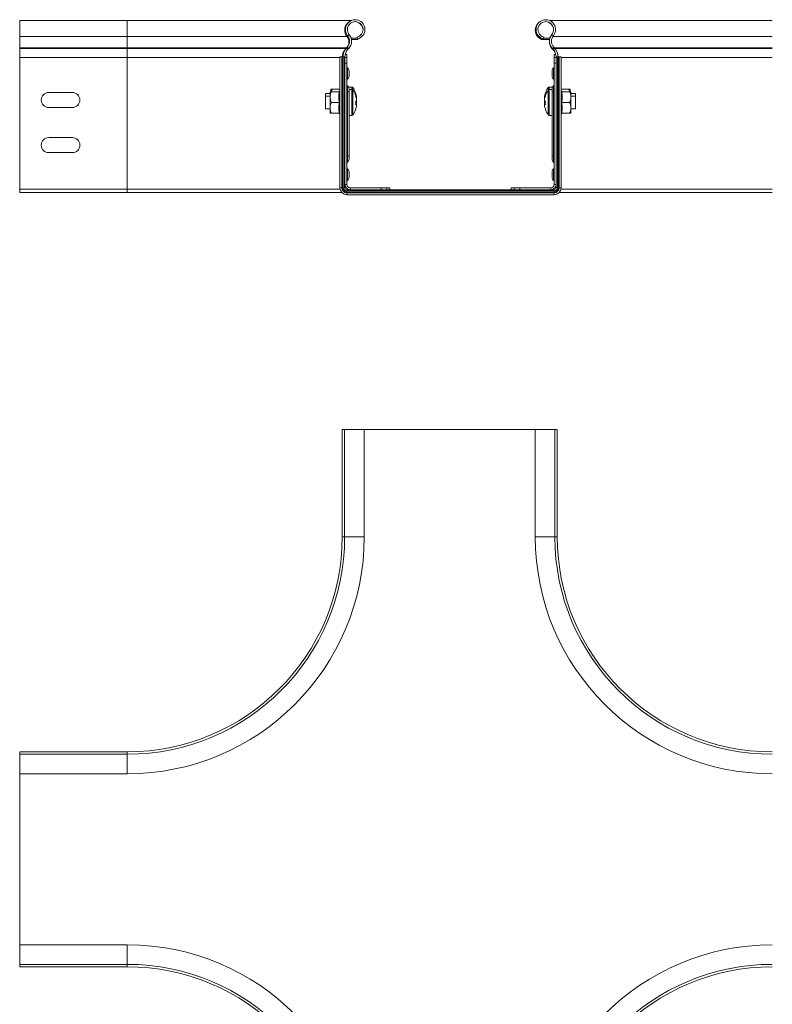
# Model space of a CAD drawing. Header units: millimetres. Extents: x 274 to 1864, y -1378 to 533.
# Tile 15 of 32: x 1164 to 1514, y -946 to -487. Entities that reach past the tile are written whole.
import ezdxf

# ---------------------------------------------------------------- set-up
doc = ezdxf.new("R2010")
doc.units = ezdxf.units.MM
doc.linetypes.add('K5LT32768', pattern=[0])
doc.linetypes.add('K5LT32769', pattern=[0])

msp = doc.modelspace()

# ---------------------------------------------------------------- linework, layer by layer
at = {"color": 7, "linetype": 'K5LT32768', "lineweight": 15}
for p, q in [((1213.58, -487.81), (1163.58, -487.81)), ((1163.58, -495.26), (1163.58, -487.81)), ((1317.85, -487.81), (1213.58, -487.81)), ((1513.58, -487.81), (1410, -487.81)), ((1316.1, -494.91), (1316.79, -494.34)), ((1411.75, -494.91), (1411.06, -494.34)), ((1163.58, -495.26), (1213.58, -495.26)), ((1163.58, -500.57), (1163.58, -495.26)), ((1213.58, -495.26), (1315.75, -495.26)), ((1213.58, -500.57), (1213.58, -495.26)), ((1317.73, -496.11), (1320.64, -496.11)), ((1317.85, -496.62), (1320.83, -496.62)), ((1320.78, -496.4), (1320.55, -495.53)), ((1320.83, -496.62), (1320.64, -496.11)), ((1406.32, -496.62), (1406.48, -496.2)), ((1406.32, -496.62), (1410, -496.62)), ((1407.07, -496.4), (1407.31, -495.53)), ((1407.15, -496.11), (1410.12, -496.11)), ((1163.58, -500.57), (1213.58, -500.57)), ((1163.58, -500.93), (1163.58, -500.57)), ((1163.58, -500.93), (1213.58, -500.93)), ((1163.58, -505.07), (1163.58, -500.93)), ((1213.58, -500.93), (1213.58, -500.57)), ((1213.58, -500.57), (1315.57, -500.57)), ((1213.58, -500.93), (1315.23, -500.93)), ((1213.58, -505.07), (1213.58, -500.93)), ((1314.93, -503.69), (1315.73, -503.69)), ((1315.23, -500.93), (1315.57, -500.57)), ((1315.92, -500.22), (1315.58, -500.58)), ((1315.58, -500.58), (1316.23, -501.2)), ((1315.73, -505.1), (1315.73, -503.69)), ((1315.92, -500.22), (1316.57, -500.84)), ((1316.57, -500.84), (1316.23, -501.2)), ((1411.53, -501.31), (1411.18, -500.95)), ((1411.93, -500.22), (1411.28, -500.84)), ((1411.62, -501.2), (1411.28, -500.84)), ((1412.28, -500.58), (1411.62, -501.2)), ((1412.28, -500.58), (1411.93, -500.22)), ((1412.92, -503.69), (1412.13, -503.69)), ((1412.13, -503.69), (1412.13, -505.1)), ((1163.58, -505.07), (1213.58, -505.07)), ((1163.58, -566.31), (1163.58, -505.07)), ((1213.58, -566.31), (1213.58, -505.07)), ((1313.43, -504.72), (1312.53, -504.72)), ((1312.53, -504.72), (1312.53, -565.66)), ((1313.43, -504.72), (1313.43, -565.66)), ((1313.72, -504.72), (1313.43, -504.72)), ((1313.72, -504.72), (1313.72, -565.66)), ((1314.24, -504.72), (1313.72, -504.72)), ((1314.24, -504.72), (1314.24, -565.66)), ((1314.83, -504.72), (1314.24, -504.72)), ((1314.83, -504.72), (1314.83, -565.66)), ((1314.83, -505.1), (1315.73, -505.1)), ((1314.83, -507.69), (1315.73, -507.69)), ((1315.73, -507.69), (1315.73, -505.1)), ((1315.73, -507.69), (1315.73, -564.16)), ((1412.13, -505.1), (1412.13, -507.69)), ((1413.03, -505.1), (1412.13, -505.1)), ((1413.03, -507.69), (1412.13, -507.69)), ((1412.13, -564.16), (1412.13, -507.69)), ((1413.03, -565.66), (1413.03, -504.72)), ((1413.03, -504.72), (1413.61, -504.72)), ((1413.61, -565.66), (1413.61, -504.72)), ((1413.61, -504.72), (1414.13, -504.72)), ((1414.13, -565.66), (1414.13, -504.72)), ((1414.13, -504.72), (1414.43, -504.72)), ((1414.43, -504.72), (1415.33, -504.72)), ((1414.43, -565.66), (1414.43, -504.72)), ((1415.33, -565.66), (1415.33, -504.72)), ((1316.06, -515.19), (1316.06, -509.79)), ((1316.73, -511.18), (1316.73, -513.79)), ((1411.13, -513.79), (1411.13, -511.18)), ((1411.79, -509.79), (1411.79, -515.19)), ((1177.08, -521.31), (1188.08, -521.31)), ((1307.93, -521.81), (1305.73, -521.81)), ((1305.73, -521.81), (1305.73, -522.97)), ((1307.93, -520.97), (1308.53, -520.97)), ((1307.93, -523.47), (1307.93, -520.97)), ((1308.28, -519.81), (1308.88, -519.81)), ((1308.28, -520.94), (1308.28, -519.81)), ((1312.21, -520.97), (1308.53, -520.97)), ((1312.53, -519.81), (1308.88, -519.81)), ((1312.53, -520.07), (1312.29, -520.72)), ((1315.73, -520.99), (1316.06, -520.99)), ((1316.06, -550.99), (1316.06, -520.99)), ((1316.06, -520.99), (1316.73, -520.99)), ((1318.05, -518.81), (1316.5, -518.81)), ((1316.73, -519.68), (1316.73, -520.99)), ((1318.05, -519.97), (1316.73, -519.97)), ((1316.73, -520.99), (1316.73, -550.99)), ((1411.36, -518.81), (1409.8, -518.81)), ((1411.13, -519.97), (1409.8, -519.97)), ((1411.13, -520.99), (1411.13, -519.68)), ((1411.13, -520.99), (1411.79, -520.99)), ((1411.13, -550.99), (1411.13, -520.99)), ((1411.79, -520.99), (1411.79, -550.99)), ((1412.13, -520.99), (1411.79, -520.99)), ((1415.33, -519.81), (1418.98, -519.81)), ((1415.56, -520.72), (1415.33, -520.07)), ((1415.64, -520.97), (1419.33, -520.97)), ((1418.98, -519.81), (1419.58, -519.81)), ((1419.33, -520.97), (1419.93, -520.97)), ((1419.58, -520.94), (1419.58, -519.81)), ((1419.93, -523.47), (1419.93, -520.97)), ((1422.13, -521.81), (1419.93, -521.81)), ((1422.13, -522.97), (1422.13, -521.81)), ((1307.93, -522.97), (1305.73, -522.97)), ((1305.73, -522.97), (1305.73, -528.97)), ((1307.93, -523.47), (1307.93, -528.47)), ((1312.21, -525.97), (1308.53, -525.97)), ((1312.21, -525.97), (1312.53, -525.97)), ((1319.81, -526.58), (1320.21, -526.58)), ((1320.21, -523.45), (1320.21, -524.06)), ((1320.21, -524.13), (1320.21, -524.06)), ((1320.21, -524.69), (1320.21, -524.58)), ((1320.21, -524.69), (1320.21, -525.37)), ((1320.21, -525.48), (1320.21, -526.12)), ((1320.21, -526.16), (1320.21, -526.12)), ((1320.21, -526.78), (1320.21, -526.58)), ((1407.64, -524.06), (1407.64, -523.45)), ((1407.64, -524.06), (1407.64, -524.13)), ((1407.64, -524.58), (1407.64, -524.69)), ((1407.64, -525.37), (1407.64, -524.69)), ((1407.64, -526.12), (1407.64, -525.48)), ((1407.64, -526.12), (1407.64, -526.16)), ((1407.64, -526.58), (1407.64, -526.8)), ((1407.64, -526.58), (1408.04, -526.58)), ((1415.33, -525.97), (1415.64, -525.97)), ((1415.64, -525.97), (1419.33, -525.97)), ((1422.13, -522.97), (1419.93, -522.97)), ((1419.93, -528.47), (1419.93, -523.47)), ((1422.13, -528.97), (1422.13, -522.97)), ((1188.08, -528.31), (1177.08, -528.31)), ((1305.73, -528.97), (1307.93, -528.97)), ((1307.93, -528.47), (1307.93, -530.97)), ((1308.53, -530.97), (1307.93, -530.97)), ((1312.21, -530.97), (1308.53, -530.97)), ((1312.29, -531.22), (1312.53, -531.87)), ((1320.21, -526.78), (1319.64, -526.78)), ((1320.21, -526.78), (1320.21, -527.36)), ((1407.64, -527.36), (1407.64, -526.78)), ((1407.94, -526.78), (1407.64, -526.78)), ((1415.33, -531.87), (1415.56, -531.22)), ((1415.64, -530.97), (1419.33, -530.97)), ((1419.93, -530.97), (1419.33, -530.97)), ((1419.93, -530.97), (1419.93, -528.47)), ((1419.93, -528.97), (1422.13, -528.97)), ((1316.73, -531.97), (1318.05, -531.97)), ((1409.8, -531.97), (1411.13, -531.97)), ((1177.08, -542.31), (1188.08, -542.31)), ((1188.08, -549.31), (1177.08, -549.31)), ((1315.73, -550.99), (1316.06, -550.99)), ((1316.73, -550.99), (1316.06, -550.99)), ((1316.73, -550.99), (1316.73, -552.29)), ((1411.13, -552.29), (1411.13, -550.99)), ((1411.79, -550.99), (1411.13, -550.99)), ((1411.79, -550.99), (1412.13, -550.99)), ((1316.06, -562.19), (1316.06, -556.79)), ((1316.73, -558.18), (1316.73, -560.79)), ((1411.13, -560.79), (1411.13, -558.18)), ((1411.79, -556.79), (1411.79, -562.19)), ((1163.58, -566.31), (1213.58, -566.31)), ((1163.58, -567.81), (1163.58, -566.31)), ((1163.58, -567.81), (1213.58, -567.81)), ((1213.58, -567.81), (1213.58, -566.31)), ((1213.58, -567.81), (1313.36, -567.81)), ((1313.43, -565.66), (1312.53, -565.66)), ((1313.72, -565.66), (1313.43, -565.66)), ((1314.24, -565.66), (1313.72, -565.66)), ((1314.83, -565.66), (1314.24, -565.66)), ((1314.83, -564.16), (1315.73, -564.16)), ((1315.73, -566.56), (1315.73, -567.14)), ((1315.73, -566.56), (1412.13, -566.56)), ((1315.73, -567.14), (1315.73, -567.66)), ((1315.73, -567.14), (1412.13, -567.14)), ((1315.73, -567.66), (1315.73, -567.96)), ((1315.73, -567.66), (1412.13, -567.66)), ((1315.73, -567.96), (1315.73, -568.86)), ((1315.73, -567.96), (1412.13, -567.96)), ((1317.23, -566.56), (1317.23, -565.66)), ((1317.23, -565.66), (1331.7, -565.66)), ((1331.7, -566.56), (1331.7, -565.66)), ((1334.28, -565.66), (1331.7, -565.66)), ((1334.28, -566.56), (1334.28, -565.66)), ((1335.69, -565.66), (1334.28, -565.66)), ((1335.69, -566.56), (1335.69, -565.66)), ((1392.16, -566.56), (1392.16, -565.66)), ((1393.57, -565.66), (1392.16, -565.66)), ((1393.57, -566.56), (1393.57, -565.66)), ((1396.16, -565.66), (1393.57, -565.66)), ((1396.16, -566.56), (1396.16, -565.66)), ((1396.16, -565.66), (1410.63, -565.66)), ((1410.63, -565.66), (1410.63, -566.56)), ((1412.13, -564.16), (1413.03, -564.16)), ((1412.13, -566.56), (1412.13, -567.14)), ((1412.13, -567.14), (1412.13, -567.66)), ((1412.13, -567.66), (1412.13, -567.96)), ((1412.13, -567.96), (1412.13, -568.86)), ((1413.03, -565.66), (1413.61, -565.66)), ((1413.61, -565.66), (1414.13, -565.66)), ((1414.13, -565.66), (1414.43, -565.66)), ((1414.43, -565.66), (1415.33, -565.66)), ((1414.5, -567.81), (1513.58, -567.81)), ((1315.73, -568.86), (1412.13, -568.86)), ((1313.58, -678.05), (1313.58, -728.05)), ((1313.58, -678.05), (1314.7, -678.05)), ((1314.7, -678.05), (1314.7, -728.05)), ((1314.7, -678.05), (1323.8, -678.05)), ((1323.8, -728.05), (1323.8, -678.05)), ((1403.35, -678.05), (1323.8, -678.05)), ((1403.35, -678.05), (1403.35, -728.05)), ((1412.45, -678.05), (1403.35, -678.05)), ((1412.45, -728.05), (1412.45, -678.05)), ((1413.58, -678.05), (1412.45, -678.05)), ((1413.58, -728.05), (1413.58, -678.05)), ((1213.58, -828.05), (1163.58, -828.05)), ((1163.58, -828.05), (1163.58, -829.17)), ((1213.58, -829.17), (1163.58, -829.17)), ((1163.58, -829.17), (1163.58, -838.27)), ((1163.58, -838.27), (1213.58, -838.27)), ((1163.58, -838.27), (1163.58, -917.82)), ((1213.58, -917.82), (1163.58, -917.82)), ((1163.58, -926.92), (1163.58, -917.82)), ((1163.58, -926.92), (1213.58, -926.92)), ((1163.58, -928.05), (1163.58, -926.92)), ((1163.58, -928.05), (1213.58, -928.05))]:
    msp.add_line(p, q, dxfattribs=at)
at = {"color": 8, "linetype": 'K5LT32769', "lineweight": 15, "true_color": 0x808080}
for p, q in [((1213.58, -495.26), (1213.58, -487.81)), ((1315.75, -495.26), (1316.13, -494.95)), ((1411.49, -495.26), (1513.58, -495.26)), ((1315.23, -500.93), (1315.25, -500.96)), ((1315.57, -500.57), (1315.58, -500.58)), ((1411.29, -500.85), (1411.18, -500.95)), ((1411.63, -501.21), (1411.53, -501.31)), ((1412.26, -500.57), (1513.58, -500.57)), ((1412.58, -500.93), (1513.58, -500.93)), ((1213.58, -505.07), (1312.53, -505.07)), ((1415.33, -505.07), (1513.58, -505.07)), ((1316.06, -520.99), (1316.06, -518.29)), ((1318.05, -518.81), (1318.05, -519.97)), ((1318.05, -519.97), (1318.05, -531.97)), ((1318.49, -519.03), (1318.49, -520.2)), ((1318.49, -520.2), (1318.49, -531.74)), ((1409.36, -520.2), (1409.36, -519.03)), ((1409.36, -531.74), (1409.36, -520.2)), ((1409.8, -519.97), (1409.8, -518.81)), ((1409.8, -531.97), (1409.8, -519.97)), ((1411.79, -518.29), (1411.79, -520.99)), ((1316.06, -553.69), (1316.06, -550.99)), ((1411.79, -550.99), (1411.79, -553.69)), ((1213.58, -566.31), (1312.59, -566.31)), ((1415.26, -566.31), (1513.58, -566.31)), ((1313.58, -728.05), (1314.7, -728.05)), ((1314.7, -728.05), (1323.8, -728.05)), ((1412.45, -728.05), (1403.35, -728.05)), ((1413.58, -728.05), (1412.45, -728.05)), ((1213.58, -828.05), (1213.58, -829.17)), ((1213.58, -829.17), (1213.58, -838.27)), ((1213.58, -926.92), (1213.58, -917.82)), ((1213.58, -928.05), (1213.58, -926.92))]:
    msp.add_line(p, q, dxfattribs=at)
at = {"color": 7, "linetype": 'K5LT32768', "const_width": 0.15}
for points in [[(1322.64, -495.39), (1321.95, -496.02), (1320.83, -496.62)], [(1319.81, -521.7), (1319.82, -521.7), (1319.83, -521.7), (1319.83, -521.7), (1319.83, -521.7), (1319.83, -521.71), (1319.83, -521.71), (1319.82, -521.72), (1319.81, -521.73)], [(1408.04, -521.73), (1408.03, -521.72), (1408.03, -521.71), (1408.02, -521.71), (1408.02, -521.7), (1408.02, -521.7), (1408.03, -521.7), (1408.03, -521.7), (1408.04, -521.7)], [(1320.21, -526.12), (1320.18, -526.35), (1320.15, -526.54)], [(1320.15, -526.55), (1320.18, -526.38), (1320.21, -526.16)], [(1407.71, -526.54), (1407.67, -526.35), (1407.64, -526.12)], [(1407.64, -526.16), (1407.67, -526.38), (1407.7, -526.55)]]:
    msp.add_lwpolyline(points, dxfattribs=at)
at = {"color": 7, "linetype": 'K5LT32768', "lineweight": 15}
for centre, radius, start, end in [((1319.25, -492.36), 4.55, 131.8828, 219.6825), ((1319.6, -492.01), 4.55, 285, 219.6825), ((1319.6, -492.01), 3.65, 285, 219.6825), ((1319.25, -492.36), 4, 2.565, 87.435), ((1407.9, -492.36), 4.55, 131.882, 249.65), ((1408.25, -492.01), 4.55, 320.3175, 255), ((1408.25, -492.01), 3.65, 320.3175, 255), ((1407.9, -492.36), 4, 2.565, 87.435), ((1313.02, -497.46), 4.9, 316.4642, 39.6825), ((1414.83, -497.46), 4.9, 140.3175, 223.5358), ((1312.67, -497.81), 4, 316.4642, 39.6825), ((1313.02, -497.46), 4, 316.4642, 39.6825), ((1414.48, -497.81), 4.55, 177.8365, 223.5358), ((1414.83, -497.46), 4, 140.3175, 223.5358), ((1319.58, -505.07), 6, 136.4642, 176.6558), ((1319.93, -504.72), 6, 136.4642, 180), ((1319.93, -504.72), 5.1, 136.4642, 180), ((1407.58, -505.07), 5.45, 14.651, 43.5358), ((1407.93, -504.72), 5.1, 0, 43.5358), ((1407.93, -504.72), 6, 0, 43.5358), ((1316.63, -509.09), 0.9, 180, 230.9772), ((1314.93, -511.18), 1.8, 0, 50.9772), ((1412.93, -511.18), 1.8, 129.0228, 180), ((1411.23, -509.09), 0.9, 309.0228, 0), ((1316.63, -515.89), 0.9, 129.0228, 180), ((1316.63, -517.59), 0.9, 180, 230.9772), ((1314.93, -513.79), 1.8, 309.0228, 0), ((1412.93, -513.79), 1.8, 180, 230.9772), ((1411.23, -515.89), 0.9, 0, 50.9772), ((1411.23, -517.59), 0.9, 309.0228, 0), ((1177.08, -524.81), 3.5, 90, 270), ((1188.08, -524.81), 3.5, 270, 90), ((1311.95, -520.61), 0.36, 270, 341.5976), ((1312.3, -519.45), 0.36, 270, 309.8333), ((1314.93, -519.68), 1.8, 0, 50.9772), ((1318.05, -519.35), 0.54, 35.2515, 90), ((1318.05, -520.51), 0.54, 35.2515, 90), ((1310.33, -524.81), 10, 18.087, 35.2515), ((1310.33, -525.97), 10, 18.1302, 35.2515), ((1310.34, -524.79), 9.97, 7.7079, 18.0679), ((1417.52, -524.79), 9.97, 161.9338, 172.2904), ((1417.53, -524.81), 10, 144.7485, 161.913), ((1417.53, -525.97), 10, 144.7485, 161.8698), ((1409.8, -519.35), 0.54, 90, 144.7485), ((1409.8, -520.51), 0.54, 90, 144.7485), ((1412.93, -519.68), 1.8, 129.0228, 180), ((1415.56, -519.45), 0.36, 230.1667, 270), ((1415.91, -520.61), 0.36, 197.9785, 270), ((1310.38, -525.92), 9.92, 7.7289, 18.1138), ((1319.73, -522.88), 0.105, 322.3301, 10.4218), ((1310.38, -526.03), 9.92, 7.7288, 18.1139), ((1319.49, -523.89), 1.64, 281.2577, 296.0723), ((1308.86, -526.21), 10.97, 356.3016, 3.6984), ((1319.49, -528.05), 1.64, 63.9277, 78.7423), ((1308.92, -525.73), 10.91, 358.7414, 0.9686), ((1319.72, -528.4), 2.96, 80.5109, 84.778), ((1319.88, -525.93), 1.9, 79.8908, 83.2291), ((1319.9, -522.37), 1.79, 277.2396, 280.1639), ((1417.47, -525.92), 9.92, 161.8879, 172.2694), ((1417.47, -526.03), 9.92, 161.8877, 172.2695), ((1407.98, -525.95), 1.91, 96.7813, 100.0988), ((1407.96, -522.35), 1.81, 259.8502, 262.7463), ((1408.36, -523.89), 1.64, 243.9301, 258.7398), ((1408.13, -528.41), 2.96, 95.2239, 99.4871), ((1408.36, -528.05), 1.64, 101.2602, 116.0699), ((1408.13, -522.88), 0.106, 169.7369, 217.5113), ((1419.2, -525.73), 11.18, 178.8002, 181.2287), ((1419, -526.21), 10.98, 176.3032, 183.6968), ((1311.95, -531.33), 0.36, 17.9785, 90), ((1310.33, -525.97), 10, 324.7485, 341.8698), ((1319.49, -525.31), 1.64, 281.2609, 296.0711), ((1310.38, -526.03), 9.92, 341.8862, 352.2711), ((1319.78, -529.06), 0.0566, 306.3388, 17.792), ((1408.36, -525.31), 1.64, 243.9314, 258.7366), ((1417.47, -526.03), 9.92, 187.7306, 198.1121), ((1408.08, -529.06), 0.0569, 162.4112, 233.458), ((1417.53, -525.97), 10, 198.1302, 215.2515), ((1415.91, -531.33), 0.36, 90, 161.5976), ((1318.05, -531.43), 0.54, 270, 324.7485), ((1409.8, -531.43), 0.54, 215.2515, 270), ((1177.08, -545.81), 3.5, 90, 270), ((1188.08, -545.81), 3.5, 270, 90), ((1316.63, -554.39), 0.9, 129.0228, 180), ((1314.93, -552.29), 1.8, 309.0228, 0), ((1412.93, -552.29), 1.8, 180, 230.9772), ((1411.23, -554.39), 0.9, 0, 50.9772), ((1316.63, -556.09), 0.9, 180, 230.9772), ((1314.93, -558.18), 1.8, 0, 50.9772), ((1412.93, -558.18), 1.8, 129.0228, 180), ((1411.23, -556.09), 0.9, 309.0228, 0), ((1316.63, -562.89), 0.9, 129.0228, 180), ((1314.93, -560.79), 1.8, 309.0228, 0), ((1412.93, -560.79), 1.8, 180, 230.9772), ((1411.23, -562.89), 0.9, 0, 50.9772), ((1315.73, -565.66), 3.2, 180, 270), ((1315.73, -565.66), 2.3, 180, 270), ((1315.73, -565.66), 2.01, 180, 270), ((1315.73, -565.66), 1.49, 180, 270), ((1317.23, -564.16), 2.4, 180, 270), ((1315.73, -565.66), 0.9, 180, 270), ((1317.23, -564.16), 1.5, 180, 270), ((1410.63, -564.16), 2.4, 270, 0), ((1410.63, -564.16), 1.5, 270, 0), ((1412.13, -565.66), 3.2, 270, 0), ((1412.13, -565.66), 2.3, 270, 0), ((1412.13, -565.66), 2.01, 270, 0), ((1412.13, -565.66), 1.49, 270, 0), ((1412.13, -565.66), 0.9, 270, 0), ((1213.58, -728.05), 101.12, 270, 0), ((1213.58, -728.05), 110.22, 270, 0), ((1213.58, -728.05), 100, 270, 0), ((1513.58, -728.05), 110.23, 180, 270), ((1513.58, -728.05), 101.12, 180, 270), ((1513.58, -728.05), 100, 180, 270), ((1213.58, -1028.05), 110.22, 0, 90), ((1513.58, -1028.05), 110.22, 90, 180), ((1213.58, -1028.05), 101.12, 0, 90), ((1213.58, -1028.05), 100, 0, 90), ((1513.58, -1028.05), 101.12, 90, 180), ((1513.58, -1028.05), 100, 90, 180)]:
    msp.add_arc(centre, radius, start, end, dxfattribs=at)
for points, knots in [([(1307.93, -523.47), (1307.93, -523.34), (1307.95, -522.52), (1308.21, -521.68), (1308.51, -521), (1308.53, -520.97)], [0, 0, 0, 0, 0.148483, 0.965571, 1, 1, 1, 1]), ([(1308.54, -520.99), (1308.62, -520.61), (1308.69, -520.21), (1308.86, -519.83), (1308.88, -519.81)], [0, 0, 0, 0, 0.927586, 1, 1, 1, 1]), ([(1312.21, -525.97), (1312.08, -525.15), (1311.81, -523.48), (1312.08, -521.82), (1312.21, -520.97)], [0, 0, 0, 0, 0.492148, 1, 1, 1, 1]), ([(1312.21, -520.97), (1312.25, -520.97), (1312.33, -520.96), (1312.44, -520.9), (1312.5, -520.85), (1312.53, -520.82), (1312.53, -520.82)], [0, 0, 0, 0, 0.316184, 0.631056, 0.980569, 1, 1, 1, 1]), ([(1415.33, -520.82), (1415.33, -520.82), (1415.35, -520.85), (1415.42, -520.9), (1415.52, -520.96), (1415.6, -520.97), (1415.64, -520.97)], [0, 0, 0, 0, 0.019431, 0.368944, 0.683816, 1, 1, 1, 1]), ([(1415.64, -520.97), (1415.77, -521.79), (1416.04, -523.46), (1415.78, -525.12), (1415.64, -525.97)], [0, 0, 0, 0, 0.492149, 1, 1, 1, 1]), ([(1419.31, -520.99), (1419.24, -520.61), (1419.16, -520.21), (1418.99, -519.83), (1418.98, -519.81)], [0, 0, 0, 0, 0.927594, 1, 1, 1, 1]), ([(1419.93, -523.47), (1419.92, -523.34), (1419.9, -522.52), (1419.64, -521.68), (1419.34, -521), (1419.33, -520.97)], [0, 0, 0, 0, 0.148484, 0.965574, 1, 1, 1, 1]), ([(1308.53, -525.97), (1308.44, -525.76), (1308.09, -524.96), (1308, -524.1), (1307.93, -523.47)], [0, 0, 0, 0, 0.263254, 1, 1, 1, 1]), ([(1308.53, -525.97), (1308.25, -526.71), (1307.94, -527.53), (1307.93, -528.38), (1307.93, -528.47)], [0, 0, 0, 0, 0.896038, 1, 1, 1, 1]), ([(1312.21, -530.97), (1312.08, -530.15), (1311.81, -528.48), (1312.08, -526.82), (1312.21, -525.97)], [0, 0, 0, 0, 0.492149, 1, 1, 1, 1]), ([(1415.64, -525.97), (1415.77, -526.79), (1416.04, -528.46), (1415.78, -530.12), (1415.64, -530.97)], [0, 0, 0, 0, 0.492149, 1, 1, 1, 1]), ([(1419.33, -525.97), (1419.42, -525.76), (1419.76, -524.96), (1419.86, -524.1), (1419.93, -523.47)], [0, 0, 0, 0, 0.263251, 1, 1, 1, 1]), ([(1419.93, -528.47), (1419.85, -527.79), (1419.74, -526.93), (1419.4, -526.13), (1419.33, -525.97)], [0, 0, 0, 0, 0.80146, 1, 1, 1, 1]), ([(1307.93, -528.47), (1308.01, -529.16), (1308.11, -530.01), (1308.46, -530.81), (1308.53, -530.97)], [0, 0, 0, 0, 0.801461, 1, 1, 1, 1]), ([(1312.21, -530.97), (1312.25, -530.97), (1312.33, -530.98), (1312.44, -531.04), (1312.5, -531.09), (1312.53, -531.12), (1312.53, -531.13)], [0, 0, 0, 0, 0.316184, 0.631056, 0.980569, 1, 1, 1, 1]), ([(1415.64, -530.97), (1415.6, -530.97), (1415.52, -530.98), (1415.42, -531.04), (1415.35, -531.09), (1415.33, -531.12), (1415.33, -531.13)], [0, 0, 0, 0, 0.316184, 0.631056, 0.980569, 1, 1, 1, 1]), ([(1419.33, -530.97), (1419.6, -530.24), (1419.91, -529.41), (1419.93, -528.56), (1419.93, -528.47)], [0, 0, 0, 0, 0.896038, 1, 1, 1, 1])]:
    msp.add_open_spline(points, degree=3, knots=knots, dxfattribs=at)
at = {"color": 8, "linetype": 'K5LT32769', "lineweight": 15, "true_color": 0x808080}
for points in [[(1415.27, -520.72), (1415.31, -520.72), (1415.49, -520.73), (1415.51, -520.73), (1415.52, -520.73)], [(1312.59, -531.22), (1312.54, -531.22), (1312.36, -531.21), (1312.34, -531.21), (1312.33, -531.21)]]:
    msp.add_open_spline(points, degree=3, knots=[0, 0, 0, 0, 0.236145, 1, 1, 1, 1], dxfattribs=at)

doc.saveas('drawing.dxf')
